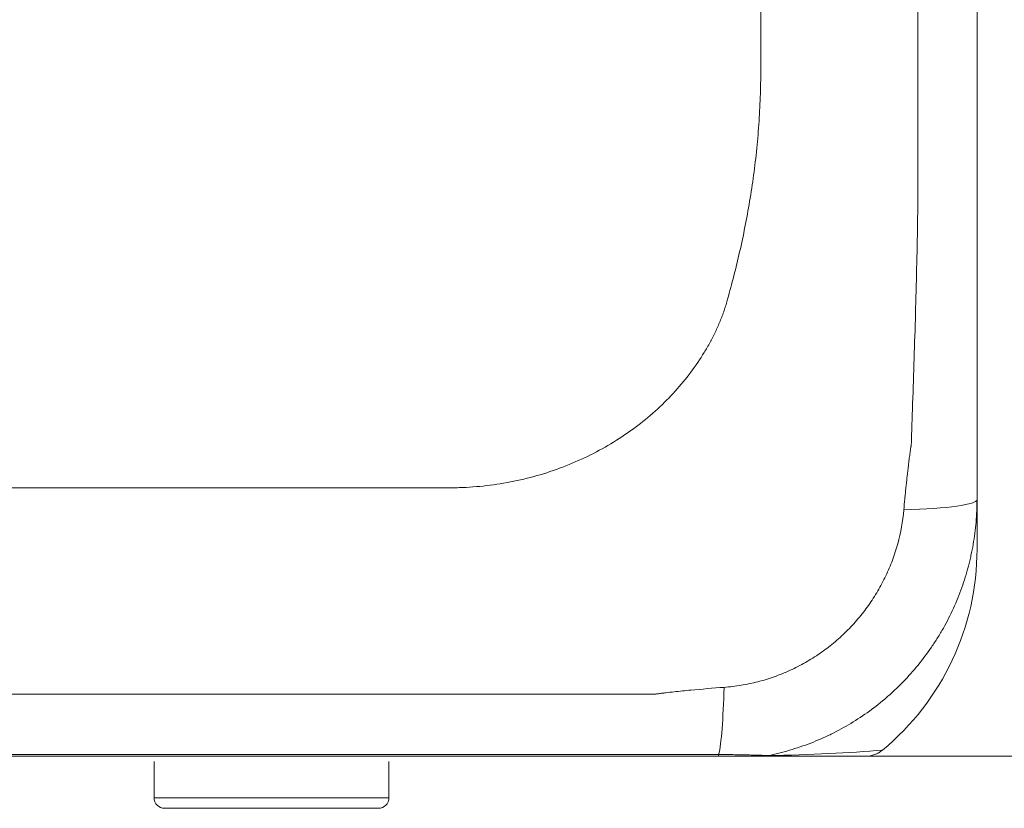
# Model space of a CAD drawing. Header units: millimetres. Extents: x 990 to 1811, y 0 to 562.
# Tile 80 of 256: x 1352 to 1371, y 278 to 293. Entities that reach past the tile are written whole.
import ezdxf

# ---------------------------------------------------------------- set-up
doc = ezdxf.new("R2010")
doc.units = ezdxf.units.MM
doc.layers.get('Defpoints').update_dxf_attribs({"lineweight": 18})
doc.layers.add('1', color=7, linetype='Continuous', true_color=0xffffff)
doc.layers.add('10', color=7, linetype='Continuous')
doc.layers.add('7标注层', color=4, linetype='Continuous', lineweight=18)
doc.styles.add('3.0', font='txt', dxfattribs={"height": 7.5})
doc.dimstyles.new('ISO-3.0', dxfattribs={"dimtxt": 7.5, "dimasz": 7.5, "dimexe": 4.5, "dimexo": 1.5, "dimgap": 1.5, "dimtad": 1, "dimdsep": 46, "dimtxsty": '3.0', "dimcen": 7.5, "dimclrd": 256, "dimclre": 256, "dimclrt": 256, "dimadec": 1, "dimazin": 0, "dimtp": 2e-09, "dimtm": 1.1e-09, "dimtfac": 1, "dimtmove": 0, "dimatfit": 3, "dimfxl": 1, "dimtolj": 1, "dimlwd": -1, "dimlwe": -1, "dimarcsym": 0})

# ---------------------------------------------------------------- blocks, each defined once
blk = doc.blocks.new('*D56')
at = {"layer": '7标注层', "transparency": 16777216}
for p, q in [((1366.033, 398.534), (1401.958, 398.534)), ((1397.458, 286.138), (1397.458, 391.034)), ((1353.912, 278.638), (1401.958, 278.638))]:
    blk.add_line(p, q, dxfattribs=at)
for points in [[(1396.208, 391.034), (1398.708, 391.034), (1397.458, 398.534)], [(1396.208, 286.138), (1398.708, 286.138), (1397.458, 278.638)]]:
    blk.add_solid(points, dxfattribs=at)
at = {"layer": 'Defpoints', "color": 0, "transparency": 16777216}
for p in [(1364.533, 398.534), (1397.458, 398.534), (1352.412, 278.638)]:
    blk.add_point(p, dxfattribs=at)
at = {"layer": '7标注层', "transparency": 16777216, "insert": (1392.208, 338.586), "char_height": 7.5, "attachment_point": 5, "rotation": 90, "style": '3.0'}
blk.add_mtext('\\A1;120', dxfattribs=at)

msp = doc.modelspace()

# ---------------------------------------------------------------- linework, layer by layer
at = {"layer": '1', "color": 7, "linetype": 'Continuous', "lineweight": 18}
for p, q in [((1370.421, 283.551), (1370.421, 282.605)), ((1368.29, 278.638), (1366.318, 278.638))]:
    msp.add_line(p, q, dxfattribs=at)
for centre, major_axis, ratio, start_param, end_param in [((1368.421, 283.551), (2, 0), 0.102434, 5.015598, 6.283185), ((1365.421, 282.605), (0, 5.001), 0.999863, 3.832952, 4.712389), ((1365.421, 280.548), (-0.004, -2), 0.080731, 0.347952, 1.270387), ((1365.421, 279.138), (5, 0), 0.099966, 4.913082, 5.403748), ((1368.29, 279.138), (0, 0.5), 0.9995, 3.141593, 3.833366), ((1368.29, 279.138), (0, 0.5), 0.999999, 3.141568, 3.826806), ((1365.459, 279.138), (0, -0.5), 0.074917, 0, 0.347787), ((1366.318, 279.138), (0, -0.5), 0.991823, 0, 0.20237)]:
    msp.add_ellipse(centre, major_axis=major_axis, ratio=ratio, start_param=start_param, end_param=end_param, dxfattribs=at)
for points, knots in [([(1369.018, 283.355), (1369.024, 283.427), (1369.031, 283.498), (1369.041, 283.605), (1369.045, 283.641), (1369.05, 283.695), (1369.052, 283.712), (1369.055, 283.748), (1369.057, 283.766), (1369.063, 283.82), (1369.067, 283.855), (1369.074, 283.927), (1369.078, 283.962), (1369.09, 284.07), (1369.099, 284.141), (1369.112, 284.248), (1369.116, 284.284), (1369.125, 284.355), (1369.13, 284.391), (1369.137, 284.444), (1369.139, 284.462), (1369.143, 284.489), (1369.144, 284.498), (1369.146, 284.516), (1369.147, 284.525), (1369.15, 284.543), (1369.152, 284.556), (1369.154, 284.569), (1369.156, 284.578), (1369.157, 284.583), (1369.16, 284.605), (1369.162, 284.623), (1369.163, 284.65), (1369.163, 284.659), (1369.164, 284.677), (1369.165, 284.704), (1369.167, 284.767), (1369.168, 284.82), (1369.172, 284.928), (1369.174, 285), (1369.186, 285.359), (1369.196, 285.646), (1369.214, 286.221), (1369.224, 286.508), (1369.25, 287.37), (1369.265, 287.944), (1369.281, 288.806), (1369.285, 289.094), (1369.289, 289.417), (1369.289, 289.453), (1369.29, 289.507), (1369.29, 289.525), (1369.29, 289.56), (1369.29, 289.578), (1369.29, 289.668), (1369.29, 289.74), (1369.29, 289.955), (1369.29, 290.099), (1369.29, 292.541), (1369.29, 294.84), (1369.29, 297.138)], [0, 0, 0, 0, 0.015625, 0.015625, 0.023437, 0.023437, 0.027344, 0.027344, 0.03125, 0.03125, 0.039062, 0.039062, 0.046875, 0.046875, 0.0625, 0.0625, 0.070312, 0.070312, 0.078125, 0.078125, 0.082031, 0.082031, 0.083984, 0.083984, 0.085937, 0.085937, 0.087891, 0.088867, 0.088867, 0.089844, 0.089844, 0.09375, 0.09375, 0.095703, 0.095703, 0.097656, 0.101562, 0.109375, 0.109375, 0.125, 0.125, 0.1875, 0.1875, 0.25, 0.25, 0.375, 0.375, 0.4375, 0.4375, 0.445312, 0.445312, 0.449219, 0.449219, 0.453125, 0.453125, 0.46875, 0.46875, 0.5, 0.5, 1, 1, 1, 1]), ([(1370.421, 297.138), (1370.421, 294.873), (1370.421, 292.608), (1370.421, 290.202), (1370.421, 290.06), (1370.421, 289.777), (1370.421, 289.635), (1370.421, 289.211), (1370.421, 288.928), (1370.421, 288.078), (1370.421, 287.512), (1370.421, 286.379), (1370.421, 285.813), (1370.421, 285.106), (1370.421, 284.964), (1370.421, 284.787), (1370.421, 284.752), (1370.421, 284.681), (1370.421, 284.646), (1370.421, 284.539), (1370.421, 284.469), (1370.421, 284.257), (1370.421, 284.115), (1370.421, 283.903), (1370.421, 283.833), (1370.421, 283.692), (1370.421, 283.621), (1370.421, 283.551)], [0, 0, 0, 0, 0.5, 0.5, 0.53125, 0.53125, 0.5625, 0.5625, 0.625, 0.625, 0.75, 0.75, 0.875, 0.875, 0.90625, 0.90625, 0.914062, 0.914062, 0.921875, 0.921875, 0.9375, 0.9375, 0.96875, 0.96875, 0.984375, 0.984375, 1, 1, 1, 1]), ([(1366.278, 296.033), (1366.278, 295.434), (1366.278, 294.484), (1366.278, 293.182), (1366.278, 292.433), (1366.278, 291.992), (1366.278, 291.882), (1366.278, 291.794), (1366.277, 291.706), (1366.275, 291.464), (1366.262, 291.068), (1366.227, 290.544), (1366.175, 290.027), (1366.106, 289.518), (1366.023, 289.021), (1365.926, 288.536), (1365.819, 288.067), (1365.723, 287.689), (1365.657, 287.452), (1365.627, 287.342), (1365.611, 287.289), (1365.594, 287.235), (1365.558, 287.128), (1365.5, 286.97), (1365.432, 286.817), (1365.383, 286.717), (1365.358, 286.667), (1365.333, 286.618), (1365.28, 286.519), (1365.082, 286.178), (1364.663, 285.615), (1363.943, 284.954), (1363.087, 284.414), (1362.125, 284.022), (1361.266, 283.837), (1360.695, 283.789), (1360.453, 283.782), (1360.365, 283.781), (1360.276, 283.781), (1360.166, 283.781), (1359.727, 283.781), (1358.977, 283.781), (1357.568, 283.781), (1355.101, 283.781), (1352.755, 283.781), (1351.114, 283.781), (1350.883, 283.781)], [0, 0, 0, 0, 0.069691, 0.110751, 0.151812, 0.156944, 0.162077, 0.164643, 0.167209, 0.172342, 0.192872, 0.213402, 0.233932, 0.254462, 0.274992, 0.295522, 0.316053, 0.336583, 0.346848, 0.349414, 0.35198, 0.354547, 0.357113, 0.367378, 0.377643, 0.380209, 0.382776, 0.385342, 0.387908, 0.398173, 0.439233, 0.480294, 0.521354, 0.562414, 0.603474, 0.624005, 0.629137, 0.631703, 0.63427, 0.639402, 0.644535, 0.685595, 0.726655, 0.808776, 0.973017, 1, 1, 1, 1]), ([(1370.421, 283.551), (1370.421, 283.407), (1370.408, 283.121), (1370.372, 282.837), (1370.335, 282.625), (1370.321, 282.555), (1370.298, 282.45), (1370.29, 282.415), (1370.273, 282.345), (1370.23, 282.171), (1370.177, 282.001), (1370.082, 281.733), (1370.028, 281.602), (1369.91, 281.343), (1369.846, 281.216), (1369.741, 281.03), (1369.704, 280.968), (1369.647, 280.876), (1369.628, 280.846), (1369.589, 280.786), (1369.489, 280.636), (1369.382, 280.493), (1369.201, 280.272), (1369.106, 280.166), (1368.957, 280.011), (1368.905, 279.961), (1368.827, 279.887), (1368.801, 279.862), (1368.747, 279.814), (1368.613, 279.696), (1368.362, 279.496), (1368.007, 279.261), (1367.757, 279.124), (1367.597, 279.045), (1367.564, 279.03), (1367.499, 279), (1367.466, 278.985), (1367.368, 278.941), (1367.301, 278.914), (1367.101, 278.836), (1366.832, 278.745), (1366.556, 278.677), (1366.417, 278.648)], [0, 0, 0, 0, 0.0625, 0.125, 0.125, 0.15625, 0.15625, 0.171875, 0.171875, 0.1875, 0.25, 0.25, 0.3125, 0.3125, 0.375, 0.375, 0.40625, 0.40625, 0.421875, 0.421875, 0.4375, 0.5, 0.5, 0.5625, 0.5625, 0.59375, 0.59375, 0.609375, 0.609375, 0.625, 0.6875, 0.75, 0.8125, 0.8125, 0.828125, 0.828125, 0.84375, 0.84375, 0.875, 0.875, 0.9375, 1, 1, 1, 1]), ([(1365.573, 279.956), (1365.628, 279.96), (1365.683, 279.966), (1365.792, 279.979), (1365.847, 279.987), (1366.01, 280.014), (1366.117, 280.037), (1366.328, 280.091), (1366.432, 280.123), (1366.638, 280.196), (1366.739, 280.237), (1366.889, 280.306), (1366.939, 280.33), (1367.037, 280.38), (1367.182, 280.458), (1367.32, 280.545), (1367.5, 280.669), (1367.587, 280.735), (1367.714, 280.84), (1367.755, 280.876), (1367.816, 280.931), (1367.837, 280.95), (1367.877, 280.988), (1367.976, 281.083), (1368.069, 281.184), (1368.211, 281.351), (1368.278, 281.437), (1368.373, 281.572), (1368.404, 281.618), (1368.464, 281.71), (1368.493, 281.757), (1368.576, 281.898), (1368.626, 281.995), (1368.72, 282.192), (1368.762, 282.292), (1368.819, 282.446), (1368.837, 282.498), (1368.871, 282.602), (1368.886, 282.655), (1368.959, 282.92), (1368.998, 283.136), (1369.018, 283.355)], [0, 0, 0, 0, 0.03125, 0.03125, 0.0625, 0.0625, 0.125, 0.125, 0.1875, 0.1875, 0.25, 0.25, 0.28125, 0.28125, 0.3125, 0.375, 0.375, 0.4375, 0.4375, 0.46875, 0.46875, 0.484375, 0.484375, 0.5, 0.5625, 0.5625, 0.625, 0.625, 0.65625, 0.65625, 0.6875, 0.6875, 0.75, 0.75, 0.8125, 0.8125, 0.84375, 0.84375, 0.875, 0.875, 1, 1, 1, 1]), ([(1283.921, 279.825), (1297.529, 279.825), (1311.138, 279.825), (1331.552, 279.825), (1341.758, 279.825), (1351.965, 279.825), (1357.068, 279.825), (1358.769, 279.825), (1361.321, 279.825), (1362.172, 279.825), (1363.235, 279.825), (1363.447, 279.825), (1363.766, 279.825), (1363.873, 279.825), (1364.032, 279.825), (1364.085, 279.825), (1364.165, 279.825), (1364.192, 279.825), (1364.225, 279.825), (1364.231, 279.825), (1364.245, 279.826), (1364.258, 279.826), (1364.271, 279.828), (1364.285, 279.83), (1364.291, 279.831), (1364.311, 279.834), (1364.324, 279.836), (1364.351, 279.839), (1364.364, 279.841), (1364.404, 279.846), (1364.431, 279.849), (1364.511, 279.858), (1364.564, 279.864), (1364.723, 279.882), (1364.829, 279.893), (1365.148, 279.923), (1365.361, 279.94), (1365.573, 279.956)], [0, 0, 0, 0, 0.5, 0.5, 0.75, 0.875, 0.875, 0.9375, 0.9375, 0.96875, 0.96875, 0.976563, 0.976563, 0.980469, 0.980469, 0.982422, 0.982422, 0.983398, 0.983398, 0.983643, 0.983643, 0.983887, 0.984131, 0.984131, 0.984375, 0.984375, 0.984863, 0.984863, 0.985352, 0.985352, 0.986328, 0.986328, 0.988281, 0.988281, 0.992188, 0.992188, 1, 1, 1, 1]), ([(1339.302, 278.668), (1343.664, 278.668), (1348.025, 278.668), (1354.568, 278.668), (1356.749, 278.668), (1360.02, 278.668), (1361.11, 278.668), (1362.746, 278.668), (1363.291, 278.668), (1363.972, 278.668), (1364.109, 278.668), (1364.381, 278.668), (1364.518, 278.668), (1364.79, 278.668), (1364.926, 278.668), (1365.199, 278.668), (1365.335, 278.668), (1365.472, 278.668)], [0, 0, 0, 0, 0.5, 0.5, 0.75, 0.75, 0.875, 0.875, 0.9375, 0.9375, 0.953125, 0.953125, 0.96875, 0.96875, 0.984375, 0.984375, 1, 1, 1, 1]), ([(1365.459, 278.638), (1365.323, 278.638), (1365.187, 278.638), (1364.916, 278.638), (1364.78, 278.638), (1364.576, 278.638), (1364.508, 278.638), (1364.406, 278.638), (1364.372, 278.638), (1364.304, 278.638), (1364.27, 278.638), (1364.101, 278.638), (1363.965, 278.638), (1363.285, 278.638), (1362.742, 278.638), (1361.111, 278.638), (1360.023, 278.638), (1356.762, 278.638), (1350.238, 278.638), (1343.715, 278.638), (1339.366, 278.638)], [0, 0, 0, 0, 0.015625, 0.015625, 0.03125, 0.03125, 0.039062, 0.039062, 0.042969, 0.042969, 0.046875, 0.046875, 0.0625, 0.0625, 0.125, 0.125, 0.25, 0.25, 0.5, 1, 1, 1, 1]), ([(1366.318, 278.638), (1366.315, 278.638), (1366.309, 278.638), (1366.298, 278.638), (1366.294, 278.638), (1366.285, 278.638), (1366.28, 278.638), (1366.263, 278.638), (1366.251, 278.638), (1366.223, 278.638), (1366.208, 278.638), (1366.184, 278.638), (1366.176, 278.638), (1366.159, 278.638), (1366.134, 278.638), (1366.107, 278.638), (1366.07, 278.638), (1366.051, 278.638), (1366.012, 278.638), (1365.993, 278.638), (1365.932, 278.638), (1365.891, 278.638), (1365.807, 278.638), (1365.765, 278.638), (1365.679, 278.638), (1365.636, 278.638), (1365.548, 278.638), (1365.503, 278.638), (1365.459, 278.638)], [0, 0, 0, 0, 0.0625, 0.0625, 0.09375, 0.09375, 0.125, 0.125, 0.1875, 0.1875, 0.25, 0.25, 0.28125, 0.28125, 0.3125, 0.375, 0.375, 0.4375, 0.4375, 0.5, 0.5, 0.625, 0.625, 0.75, 0.75, 0.875, 0.875, 1, 1, 1, 1]), ([(1365.472, 278.668), (1365.498, 278.668), (1365.524, 278.668), (1365.575, 278.668), (1365.601, 278.668), (1365.678, 278.667), (1365.729, 278.667), (1365.828, 278.665), (1365.876, 278.665), (1365.947, 278.663), (1365.971, 278.663), (1366.005, 278.662), (1366.017, 278.662), (1366.04, 278.661), (1366.051, 278.661), (1366.107, 278.659), (1366.149, 278.658), (1366.209, 278.656), (1366.228, 278.656), (1366.264, 278.654), (1366.281, 278.654), (1366.329, 278.652), (1366.357, 278.651), (1366.398, 278.649), (1366.412, 278.649), (1366.417, 278.648)], [0, 0, 0, 0, 0.0625, 0.0625, 0.125, 0.125, 0.25, 0.25, 0.375, 0.375, 0.4375, 0.4375, 0.46875, 0.46875, 0.5, 0.5, 0.625, 0.625, 0.6875, 0.6875, 0.75, 0.75, 0.875, 0.875, 1, 1, 1, 1])]:
    msp.add_open_spline(points, degree=3, knots=knots, dxfattribs=at)
at = {"layer": '10', "color": 7, "linetype": 'Continuous', "lineweight": 18}
for p, q in [((1354.651, 278.538), (1354.651, 277.838)), ((1359.151, 277.838), (1359.151, 278.538)), ((1359.151, 277.838), (1354.651, 277.838)), ((1358.951, 277.638), (1354.851, 277.638))]:
    msp.add_line(p, q, dxfattribs=at)
for centre, start, end in [((1354.851, 277.838), 180, 270), ((1358.951, 277.838), 270, 0)]:
    msp.add_arc(centre, 0.2, start, end, dxfattribs=at)

# ---------------------------------------------------------------- dimensions: what is measured, and where the dimension line sits
at = {"layer": '7标注层'}
dim = msp.add_linear_dim(base=(1397.458, 398.534), p1=(1352.412, 278.638), p2=(1364.533, 398.534), angle=90, text='120', dimstyle='ISO-3.0', dxfattribs=at)
dim.commit()
dim.dimension.update_dxf_attribs({"geometry": '*D56', "text_midpoint": (1392.208, 338.586)})

doc.saveas('drawing.dxf')
